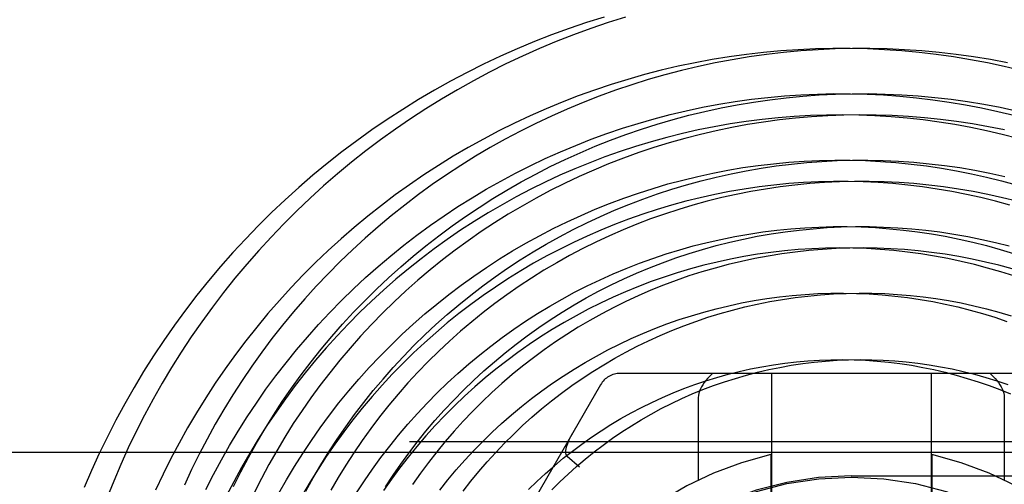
# Model space of a CAD drawing. Header units: inches. Extents: x 0 to 155, y 0 to 100.
# Tile 29 of 102: x 29.728 to 30.16, y 14.754 to 14.958. Entities that reach past the tile are written whole.
import ezdxf

# ---------------------------------------------------------------- set-up
doc = ezdxf.new("R2010")
doc.units = ezdxf.units.IN
doc.header["$LTSCALE"] = 8.5
doc.header["$MEASUREMENT"] = 0
doc.linetypes.add('HIDDEN', pattern=[0.2, 0.1, -0.1])
doc.layers.add('DEFAULT_2', color=8, linetype='HIDDEN')

msp = doc.modelspace()

# ---------------------------------------------------------------- linework, layer by layer
at = {"layer": 'DEFAULT_2', "color": 8, "linetype": 'HIDDEN'}
for p, q in [((30.1941590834, 14.802969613), (29.9915091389, 14.802969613)), ((30.0319160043, 14.802969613), (30.0306262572, 14.8016293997)), ((30.0578341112, 14.802969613), (30.0578341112, 14.431969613)), ((30.1278341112, 14.802969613), (30.1278341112, 14.431969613)), ((30.153752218, 14.802969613), (30.1550419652, 14.8016293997)), ((29.9828488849, 14.797969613), (29.8815239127, 14.622469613)), ((30.0257334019, 14.7923901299), (30.0257334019, 14.7560823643)), ((30.1599348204, 14.7923901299), (30.1599348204, 14.7560823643)), ((30.7490841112, 14.772969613), (29.4365841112, 14.772969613)), ((29.4365841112, 14.768369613), (30.7490841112, 14.768369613)), ((29.9681699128, 14.7666121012), (29.9736317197, 14.7620050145)), ((30.0575041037, 14.7673622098), (30.0575041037, 14.4675770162)), ((30.1281641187, 14.7673622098), (30.1281641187, 14.4675770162)), ((30.0928341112, 14.757969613), (30.7278341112, 14.757969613))]:
    msp.add_line(p, q, dxfattribs=at)
for points in [[(29.9844398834, 14.9593275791), (29.9766991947, 14.9568871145), (29.9690140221, 14.954271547), (29.9613883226, 14.9514821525), (29.9538260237, 14.948520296), (29.9463310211, 14.9453874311), (29.938907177, 14.9420850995), (29.931558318, 14.9386149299), (29.9242882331, 14.9349786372), (29.9171006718, 14.9311780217), (29.9099993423, 14.9272149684), (29.9029879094, 14.9230914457), (29.8960699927, 14.9188095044), (29.8892491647, 14.9143712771), (29.8825289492, 14.9097789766), (29.875912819, 14.9050348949), (29.8694041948, 14.9001414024), (29.8630064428, 14.8951009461), (29.8567228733, 14.8899160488), (29.8505567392, 14.8845893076), (29.8445112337, 14.8791233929), (29.8385894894, 14.8735210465), (29.8327945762, 14.8677850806), (29.8271294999, 14.8619183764), (29.8215972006, 14.8559238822), (29.8162005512, 14.8498046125), (29.8109423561, 14.843563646), (29.8058253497, 14.8372041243), (29.8008521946, 14.8307292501), (29.7960254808, 14.8241422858), (29.7913477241, 14.8174465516), (29.7868213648, 14.8106454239), (29.7824487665, 14.8037423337), (29.778232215, 14.7967407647), (29.7741739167, 14.7896442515), (29.7702759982, 14.7824563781), (29.7665405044, 14.7751807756), (29.7629693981, 14.7678211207), (29.7595645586, 14.7603811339), (29.756327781, 14.7528645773)], [(29.9938548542, 14.9593251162), (29.9861621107, 14.9568929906), (29.9785281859, 14.9542876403), (29.9709569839, 14.9515104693), (29.9634523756, 14.9485629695), (29.9560181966, 14.9454467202), (29.9486582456, 14.9421633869), (29.9413762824, 14.938714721), (29.9341760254, 14.9351025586), (29.9270611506, 14.9313288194), (29.9200352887, 14.927395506), (29.9131020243, 14.9233047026), (29.9062648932, 14.9190585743), (29.8995273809, 14.9146593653), (29.8928929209, 14.9101093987), (29.8863648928, 14.9054110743), (29.8799466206, 14.9005668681), (29.8736413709, 14.8955793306), (29.8674523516, 14.8904510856), (29.8613827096, 14.885184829), (29.8554355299, 14.8797833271), (29.8496138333, 14.8742494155), (29.8439205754, 14.8685859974), (29.8383586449, 14.8627960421), (29.832930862, 14.8568825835), (29.8276399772, 14.8508487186), (29.8224886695, 14.8446976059), (29.8174795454, 14.8384324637), (29.8126151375, 14.8320565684), (29.8078979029, 14.8255732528), (29.8033302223, 14.8189859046), (29.7989143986, 14.8122979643), (29.7946526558, 14.8055129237), (29.7905471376, 14.798634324), (29.7865999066, 14.7916657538), (29.7828129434, 14.7846108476), (29.7791881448, 14.7774732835), (29.7757273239, 14.7702567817), (29.7724322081, 14.7629651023), (29.7693044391, 14.7556020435), (29.7663455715, 14.7481714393)], [(30.1673019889, 14.9358342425), (30.1599327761, 14.9375783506), (30.1525233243, 14.9391517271), (30.1450775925, 14.9405534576), (30.1375995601, 14.9417827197), (30.1300932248, 14.9428387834), (30.1225626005, 14.9437210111), (30.1150117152, 14.9444288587), (30.1074446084, 14.9449618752), (30.0998653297, 14.9453197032), (30.0922779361, 14.9455020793), (30.0846864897, 14.945508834), (30.0770950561, 14.9453398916), (30.0695077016, 14.9449952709), (30.0619284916, 14.9444750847), (30.0543614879, 14.9437795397), (30.0468107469, 14.9429089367), (30.0392803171, 14.9418636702), (30.0317742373, 14.9406442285), (30.0242965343, 14.9392511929), (30.0168512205, 14.9376852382), (30.0094422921, 14.9359471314), (30.0020737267, 14.9340377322), (29.9947494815, 14.9319579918), (29.9874734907, 14.9297089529), (29.9802496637, 14.9272917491), (29.9730818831, 14.9247076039), (29.9659740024, 14.9219578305), (29.958929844, 14.9190438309), (29.9519531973, 14.9159670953), (29.9450478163, 14.912729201), (29.9382174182, 14.9093318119), (29.9314656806, 14.9057766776), (29.9247962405, 14.9020656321), (29.9182126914, 14.8982005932), (29.9117185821, 14.8941835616), (29.9053174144, 14.8900166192), (29.8990126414, 14.8857019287), (29.8928076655, 14.881241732), (29.8867058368, 14.8766383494), (29.8807104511, 14.8718941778), (29.8748247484, 14.8670116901), (29.8690519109, 14.8619934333), (29.8633950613, 14.8568420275), (29.8578572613, 14.8515601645), (29.85244151, 14.8461506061), (29.847150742, 14.8406161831), (29.8419878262, 14.8349597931), (29.836955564, 14.8291843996), (29.8320566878, 14.8232930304), (29.8272938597, 14.8172887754), (29.82266967, 14.8111747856), (29.8181866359, 14.8049542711), (29.8138472, 14.7986304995), (29.8096537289, 14.7922067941), (29.8056085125, 14.7856865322), (29.8017137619, 14.7790731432), (29.797971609, 14.7723701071), (29.7943841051, 14.7655809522), (29.7909532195, 14.7587092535), (29.7876808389, 14.7517586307)], [(30.1613716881, 14.9392511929), (30.1538939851, 14.9406442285), (30.1463879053, 14.9418636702), (30.1388574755, 14.9429089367), (30.1313067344, 14.9437795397), (30.1237397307, 14.9444750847), (30.1161605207, 14.9449952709), (30.1085731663, 14.9453398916), (30.1009817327, 14.945508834), (30.0933902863, 14.9455020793), (30.0858028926, 14.9453197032), (30.0782236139, 14.9449618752), (30.0706565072, 14.9444288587), (30.0631056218, 14.9437210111), (30.0555749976, 14.9428387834), (30.0480686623, 14.9417827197), (30.0405906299, 14.9405534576), (30.0331448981, 14.9391517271), (30.0257354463, 14.9375783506), (30.0183662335, 14.9358342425), (30.0110411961, 14.9339204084), (30.0037642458, 14.9318379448), (29.9965392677, 14.9295880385), (29.9893701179, 14.9271719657), (29.9822606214, 14.9245910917), (29.9752145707, 14.92184687), (29.9682357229, 14.9189408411), (29.9613277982, 14.9158746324), (29.9544944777, 14.9126499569), (29.9477394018, 14.9092686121), (29.9410661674, 14.9057324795), (29.9344783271, 14.9020435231), (29.9279793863, 14.8982037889), (29.921572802, 14.894215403), (29.9152619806, 14.8900805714), (29.9090502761, 14.885801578), (29.9029409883, 14.8813807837), (29.8969373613, 14.8768206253), (29.8910425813, 14.8721236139), (29.8852597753, 14.8672923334), (29.8795920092, 14.8623294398), (29.8740422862, 14.8572376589), (29.8686135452, 14.8520197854), (29.8633086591, 14.8466786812), (29.8581304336, 14.8412172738), (29.8530816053, 14.835638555), (29.8481648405, 14.8299455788), (29.8433827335, 14.8241414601), (29.8387378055, 14.8182293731), (29.8342325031, 14.8122125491), (29.8298691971, 14.8060942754), (29.8256501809, 14.7998778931), (29.8215776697, 14.7935667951), (29.8176537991, 14.7871644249), (29.8138806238, 14.7806742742), (29.8102601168, 14.7740998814), (29.8067941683, 14.7674448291), (29.8034845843, 14.7607127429), (29.8003330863, 14.7539072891)], [(29.8097322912, 14.7519979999), (29.8130560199, 14.7585391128), (29.8165310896, 14.7649989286), (29.8201555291, 14.7713739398), (29.8239272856, 14.7776606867), (29.827844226, 14.7838557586), (29.8319041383, 14.7899557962), (29.8361047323, 14.7959574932), (29.8404436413, 14.8018575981), (29.8449184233, 14.8076529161), (29.8495265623, 14.8133403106), (29.8542654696, 14.8189167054), (29.8591324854, 14.8243790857), (29.8641248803, 14.8297245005), (29.8692398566, 14.8349500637), (29.8744745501, 14.8400529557), (29.8798260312, 14.8450304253), (29.8852913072, 14.849879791), (29.8908673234, 14.8545984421), (29.8965509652, 14.8591838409), (29.9023390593, 14.8636335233), (29.9082283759, 14.8679451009), (29.9142156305, 14.8721162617), (29.9202974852, 14.8761447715), (29.9264705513, 14.8800284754), (29.9327313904, 14.8837652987), (29.9390765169, 14.8873532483), (29.9455023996, 14.8907904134), (29.9520054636, 14.8940749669), (29.9585820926, 14.8972051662), (29.9652286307, 14.9001793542), (29.9719413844, 14.9029959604), (29.9787166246, 14.9056535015), (29.9855505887, 14.9081505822), (29.9924394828, 14.9104858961), (29.9993794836, 14.9126582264), (30.0063667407, 14.9146664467), (30.0133973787, 14.9165095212), (30.0204674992, 14.9181865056), (30.0275731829, 14.9196965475), (30.0347104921, 14.9210388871), (30.0418754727, 14.9222128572), (30.0490641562, 14.9232178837), (30.0562725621, 14.9240534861), (30.0634967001, 14.9247192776), (30.0707325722, 14.9252149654), (30.0779761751, 14.9255403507), (30.085223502, 14.9256953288), (30.0924705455, 14.9256798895), (30.0997132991, 14.9254941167), (30.1069477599, 14.9251381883), (30.1141699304, 14.9246123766), (30.1213758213, 14.9239170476), (30.1285614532, 14.9230526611), (30.1357228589, 14.9220197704), (30.1428560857, 14.9208190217), (30.1499571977, 14.9194511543), (30.1570222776, 14.9179169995), (30.1640474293, 14.9162174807)], [(29.8558663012, 14.8079836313), (29.8603417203, 14.8135901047), (29.8649493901, 14.8190909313), (29.8696868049, 14.8244830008), (29.8745513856, 14.8297632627), (29.879540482, 14.834928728), (29.8846513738, 14.8399764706), (29.889881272, 14.8449036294), (29.8952273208, 14.8497074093), (29.900686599, 14.8543850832), (29.9062561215, 14.8589339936), (29.9119328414, 14.8633515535), (29.917713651, 14.8676352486), (29.9235953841, 14.8717826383), (29.9295748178, 14.8757913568), (29.9356486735, 14.8796591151), (29.9418136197, 14.8833837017), (29.9480662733, 14.886962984), (29.9544032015, 14.8903949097), (29.9608209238, 14.8936775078), (29.9673159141, 14.8968088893), (29.9738846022, 14.8997872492), (29.9805233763, 14.9026108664), (29.9872285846, 14.9052781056), (29.9939965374, 14.9077874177), (30.0008235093, 14.9101373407), (30.0077057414, 14.9123265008), (30.0146394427, 14.9143536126), (30.0216207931, 14.9162174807), (30.0286459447, 14.9179169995), (30.0357110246, 14.9194511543), (30.0428121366, 14.9208190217), (30.0499453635, 14.9220197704), (30.0571067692, 14.9230526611), (30.064292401, 14.9239170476), (30.0714982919, 14.9246123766), (30.0787204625, 14.9251381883), (30.0859549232, 14.9254941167), (30.0931976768, 14.9256798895), (30.1004447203, 14.9256953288), (30.1076920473, 14.9255403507), (30.1149356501, 14.9252149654), (30.1221715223, 14.9247192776), (30.1293956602, 14.9240534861), (30.1366040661, 14.9232178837), (30.1437927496, 14.9222128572), (30.1509577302, 14.9210388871), (30.1580950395, 14.9196965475), (30.1652007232, 14.9181865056)], [(30.1658810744, 14.9060622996), (30.1590445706, 14.9078199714), (30.1521664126, 14.909415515), (30.1452504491, 14.9108479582), (30.1383005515, 14.9121164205), (30.1313206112, 14.9132201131), (30.1243145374, 14.9141583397), (30.1172862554, 14.9149304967), (30.1102397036, 14.9155360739), (30.1031788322, 14.9159746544), (30.0961076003, 14.9162459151), (30.089029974, 14.9163496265), (30.081949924, 14.9162856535), (30.0748714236, 14.916053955), (30.0677984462, 14.9156545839), (30.0607349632, 14.9150876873), (30.0536849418, 14.9143535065), (30.0466523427, 14.9134523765), (30.039641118, 14.9123847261), (30.0326552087, 14.9111510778), (30.025698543, 14.909752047), (30.0187750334, 14.9081883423), (30.0118885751, 14.9064607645), (30.0050430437, 14.9045702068), (29.9982422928, 14.9025176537), (29.9914901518, 14.9003041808), (29.9847904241, 14.8979309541), (29.9781468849, 14.8953992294), (29.9715632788, 14.8927103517), (29.9650433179, 14.8898657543), (29.9585906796, 14.8868669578), (29.9522090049, 14.8837155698), (29.9459018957, 14.8804132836), (29.9396729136, 14.8769618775), (29.9335255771, 14.8733632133), (29.9274633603, 14.8696192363), (29.9214896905, 14.8657319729), (29.9156079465, 14.8617035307), (29.9098214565, 14.8575360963), (29.9041334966, 14.8532319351), (29.8985472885, 14.8487933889), (29.8930659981, 14.8442228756), (29.8876927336, 14.8395228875), (29.8824305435, 14.8346959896), (29.8772824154, 14.8297448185), (29.8722512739, 14.8246720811), (29.8673399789, 14.8194805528), (29.8625513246, 14.8141730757), (29.8578880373, 14.8087525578), (29.8533527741, 14.8032219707), (29.8489481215, 14.7975843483), (29.8446765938, 14.7918427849), (29.840540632, 14.7860004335), (29.8365426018, 14.7800605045), (29.832684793, 14.774026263), (29.8289694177, 14.767901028), (29.8253986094, 14.7616881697), (29.8219744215, 14.7553911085), (29.8186988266, 14.7490133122)], [(30.1599696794, 14.909752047), (30.1530130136, 14.9111510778), (30.1460271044, 14.9123847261), (30.1390158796, 14.9134523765), (30.1319832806, 14.9143535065), (30.1249332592, 14.9150876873), (30.1178697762, 14.9156545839), (30.1107967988, 14.916053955), (30.1037182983, 14.9162856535), (30.0966382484, 14.9163496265), (30.089560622, 14.9162459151), (30.0824893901, 14.9159746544), (30.0754285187, 14.9155360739), (30.068381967, 14.9149304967), (30.0613536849, 14.9141583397), (30.0543476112, 14.9132201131), (30.0473676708, 14.9121164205), (30.0404177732, 14.9108479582), (30.0335018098, 14.909415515), (30.0266236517, 14.9078199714), (30.0197871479, 14.9060622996), (30.0129961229, 14.9041435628), (30.0062543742, 14.9020649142), (29.9995656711, 14.8998275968), (29.9929337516, 14.8974329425), (29.9863623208, 14.8948823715), (29.9798550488, 14.8921773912), (29.9734155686, 14.8893195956), (29.967047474, 14.8863106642), (29.9607543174, 14.8831523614), (29.9545396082, 14.8798465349), (29.9484068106, 14.8763951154), (29.9423593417, 14.8728001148), (29.9364005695, 14.8690636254), (29.9305338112, 14.8651878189), (29.9247623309, 14.8611749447), (29.9190893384, 14.8570273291), (29.9135179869, 14.8527473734), (29.9080513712, 14.8483375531), (29.9026925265, 14.8438004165), (29.8974444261, 14.8391385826), (29.89230998, 14.8343547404), (29.8872920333, 14.8294516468), (29.8823933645, 14.8244321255), (29.8776166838, 14.819299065), (29.8729646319, 14.8140554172), (29.8684397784, 14.8087041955), (29.8640446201, 14.8032484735), (29.8597815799, 14.7976913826), (29.855772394, 14.7922036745)], [(29.8417580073, 14.7503257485), (29.8451149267, 14.7562567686), (29.84861219, 14.7621037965), (29.8522477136, 14.7678635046), (29.8560193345, 14.7735326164), (29.8599248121, 14.7791079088), (29.8639618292, 14.7845862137), (29.8681279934, 14.7899644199), (29.8724208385, 14.7952394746), (29.8768378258, 14.8004083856), (29.881376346, 14.8054682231), (29.8860337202, 14.8104161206), (29.8908072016, 14.8152492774), (29.8956939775, 14.8199649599), (29.9006911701, 14.824560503), (29.9057958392, 14.8290333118), (29.9110049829, 14.8333808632), (29.91631554, 14.8376007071), (29.9217243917, 14.841690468), (29.9272283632, 14.8456478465), (29.9328242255, 14.84947062), (29.9385086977, 14.8531566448), (29.9442784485, 14.8567038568), (29.950130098, 14.8601102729), (29.9560602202, 14.8633739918), (29.9620653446, 14.8664931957), (29.9681419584, 14.8694661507), (29.9742865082, 14.8722912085), (29.9804954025, 14.8749668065), (29.9867650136, 14.8774914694), (29.9930916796, 14.8798638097), (29.9994717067, 14.8820825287), (30.0059013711, 14.8841464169), (30.0123769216, 14.8860543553), (30.0188945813, 14.8878053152), (30.0254505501, 14.8893983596), (30.0320410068, 14.8908326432), (30.0386621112, 14.8921074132), (30.0453100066, 14.8932220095), (30.0519808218, 14.8941758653), (30.0586706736, 14.894968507), (30.0653756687, 14.8955995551), (30.0720919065, 14.8960687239), (30.0788154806, 14.8963758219), (30.0855424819, 14.8965207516), (30.0922690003, 14.89650351), (30.0989911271, 14.8963241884), (30.1057049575, 14.8959829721), (30.1124065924, 14.8954801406), (30.1190921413, 14.8948160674), (30.125757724, 14.8939912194), (30.1323994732, 14.8930061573), (30.1390135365, 14.8918615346), (30.1455960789, 14.8905580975), (30.1521432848, 14.8890966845), (30.1586513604, 14.8874782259), (30.1651165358, 14.8857037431)], [(29.8749690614, 14.7849065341), (29.8789956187, 14.7901981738), (29.8831503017, 14.7953924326), (29.8874307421, 14.8004862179), (29.8918344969, 14.8054764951), (29.8963590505, 14.8103602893), (29.9010018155, 14.8151346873), (29.9057601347, 14.8197968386), (29.9106312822, 14.8243439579), (29.9156124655, 14.8287733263), (29.9207008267, 14.8330822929), (29.9258934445, 14.8372682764), (29.9311873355, 14.8413287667), (29.9365794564, 14.8452613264), (29.9420667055, 14.8490635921), (29.9476459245, 14.8527332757), (29.9533139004, 14.8562681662), (29.9590673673, 14.8596661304), (29.9649030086, 14.8629251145), (29.9708174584, 14.8660431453), (29.9768073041, 14.8690183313), (29.9828690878, 14.8718488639), (29.9889993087, 14.8745330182), (29.9951944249, 14.8770691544), (30.0014508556, 14.8794557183), (30.0077649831, 14.8816912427), (30.0141331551, 14.883774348), (30.0205516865, 14.8857037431), (30.0270168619, 14.8874782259), (30.0335249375, 14.8890966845), (30.0400721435, 14.8905580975), (30.0466546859, 14.8918615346), (30.0532687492, 14.8930061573), (30.0599104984, 14.8939912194), (30.0665760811, 14.8948160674), (30.0732616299, 14.8954801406), (30.0799632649, 14.8959829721), (30.0866770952, 14.8963241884), (30.0933992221, 14.89650351), (30.1001257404, 14.8965207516), (30.1068527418, 14.8963758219), (30.1135763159, 14.8960687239), (30.1202925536, 14.8955995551), (30.1269975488, 14.894968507), (30.1336874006, 14.8941758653), (30.1403582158, 14.8932220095), (30.1470061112, 14.8921074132), (30.1536272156, 14.8908326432), (30.1602176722, 14.8893983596)], [(30.1560246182, 14.8784917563), (30.1496990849, 14.880057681), (30.1433354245, 14.8814701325), (30.1369373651, 14.8827281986), (30.1305086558, 14.8838310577), (30.1240530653, 14.8847779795), (30.1175743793, 14.885568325), (30.1110763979, 14.8862015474), (30.1045629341, 14.8866771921), (30.098037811, 14.8869948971), (30.0915048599, 14.8871543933), (30.0849679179, 14.8871555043), (30.0784308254, 14.8869981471), (30.0718974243, 14.8866823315), (30.0653715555, 14.8862081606), (30.0588570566, 14.8855758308), (30.0523577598, 14.884785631), (30.0458774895, 14.8838379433), (30.03942006, 14.8827332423), (30.0329892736, 14.881472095), (30.0265889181, 14.8800551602), (30.0202227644, 14.8784831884), (30.0138945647, 14.8767570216), (30.00760805, 14.8748775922), (30.0013669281, 14.8728459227), (29.9951748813, 14.8706631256), (29.9890355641, 14.8683304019), (29.9829526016, 14.8658490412), (29.9769295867, 14.8632204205), (29.9709700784, 14.8604460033), (29.9650775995, 14.8575273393), (29.9592556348, 14.8544660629), (29.9535076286, 14.8512638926), (29.9478369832, 14.8479226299), (29.9422470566, 14.8444441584), (29.9367411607, 14.8408304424), (29.9313225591, 14.8370835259), (29.9259944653, 14.8332055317), (29.9207600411, 14.8291986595), (29.9156223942, 14.8250651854), (29.9105845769, 14.82080746), (29.905649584, 14.8164279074), (29.9008203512, 14.8119290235), (29.8960997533, 14.8073133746), (29.8914906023, 14.8025835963), (29.8869956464, 14.7977423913), (29.8826175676, 14.7927925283), (29.8783589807, 14.7877368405), (29.8742224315, 14.7825782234), (29.8702103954, 14.7773196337), (29.8663252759, 14.7719640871), (29.8625694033, 14.7665146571), (29.858945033, 14.7609744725), (29.8554543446, 14.7553467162), (29.8520994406, 14.7496346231)], [(30.165445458, 14.8784831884), (30.1590793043, 14.8800551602), (30.1526789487, 14.881472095), (30.1462481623, 14.8827332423), (30.1397907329, 14.8838379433), (30.1333104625, 14.884785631), (30.1268111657, 14.8855758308), (30.1202966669, 14.8862081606), (30.1137707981, 14.8866823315), (30.107237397, 14.8869981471), (30.1007003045, 14.8871555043), (30.0941633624, 14.8871543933), (30.0876304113, 14.8869948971), (30.0811052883, 14.8866771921), (30.0745918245, 14.8862015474), (30.0680938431, 14.885568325), (30.061615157, 14.8847779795), (30.0551595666, 14.8838310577), (30.0487308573, 14.8827281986), (30.0423327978, 14.8814701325), (30.0359691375, 14.880057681), (30.0296436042, 14.8784917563), (30.0233599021, 14.8767733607), (30.0171217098, 14.8749035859), (30.0109326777, 14.8728836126), (30.0047964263, 14.8707147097), (29.9987165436, 14.8683982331), (29.9926965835, 14.8659356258), (29.9867400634, 14.8633284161), (29.9808504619, 14.8605782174), (29.9750312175, 14.8576867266), (29.9692857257, 14.8546557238), (29.9636173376, 14.8514870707), (29.9580293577, 14.8481827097), (29.952525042, 14.8447446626), (29.9471075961, 14.8411750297), (29.9417801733, 14.8374759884), (29.9365458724, 14.8336497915), (29.9314077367, 14.8296987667), (29.9263687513, 14.8256253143), (29.921431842, 14.8214319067), (29.9165998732, 14.8171210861), (29.9118756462, 14.8126954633), (29.9072618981, 14.8081577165), (29.9027612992, 14.8035105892), (29.8983764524, 14.7987568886), (29.894109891, 14.7938994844), (29.8899640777, 14.7889413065), (29.8859414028, 14.7838853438), (29.8820441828, 14.778734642), (29.8782746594, 14.7734923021)], [(30.1623083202, 14.8767733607), (30.1560246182, 14.8784917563)], [(29.8758224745, 14.7505838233), (29.879266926, 14.7558321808), (29.8828385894, 14.7609922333), (29.8865352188, 14.7660608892), (29.8903544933, 14.7710351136), (29.8942940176, 14.7759119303), (29.8983513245, 14.7806884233), (29.9025238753, 14.7853617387), (29.9068090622, 14.7899290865), (29.9112042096, 14.7943877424), (29.9157065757, 14.7987350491), (29.9203133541, 14.8029684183), (29.9250216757, 14.8070853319), (29.9298286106, 14.8110833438), (29.9347311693, 14.8149600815), (29.9397263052, 14.8187132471), (29.9448109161, 14.8223406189), (29.9499818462, 14.8258400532), (29.9552358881, 14.8292094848), (29.9605697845, 14.8324469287), (29.9659802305, 14.8355504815), (29.9714638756, 14.838518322), (29.9770173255, 14.8413487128), (29.9826371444, 14.8440400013), (29.9883198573, 14.8465906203), (29.9940619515, 14.8489990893), (29.9998598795, 14.8512640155), (30.0057100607, 14.8533840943), (30.0116088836, 14.8553581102), (30.0175527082, 14.8571849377), (30.0235378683, 14.8588635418), (30.0295606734, 14.8603929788), (30.0356174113, 14.8617723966), (30.0417043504, 14.8630010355), (30.0478177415, 14.8640782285), (30.0539538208, 14.8650034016), (30.0601088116, 14.8657760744), (30.0662789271, 14.8663958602), (30.0724603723, 14.8668624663), (30.0786493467, 14.8671756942), (30.0848420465, 14.8673354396), (30.0910346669, 14.8673416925), (30.0972234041, 14.8671945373), (30.1034044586, 14.8668941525), (30.1095740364, 14.8664408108), (30.1157283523, 14.8658348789), (30.1218636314, 14.8650768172), (30.1279761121, 14.8641671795), (30.1340620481, 14.8631066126), (30.1401177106, 14.861895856), (30.1461393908, 14.8605357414), (30.1521234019, 14.8590271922), (30.1580660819, 14.8573712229), (30.1639637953, 14.8555689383)], [(29.8952155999, 14.7631307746), (29.8987070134, 14.7679358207), (29.9024207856, 14.7727916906), (29.9062555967, 14.777555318), (29.9102091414, 14.7822236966), (29.9142790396, 14.7867938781), (29.9184628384, 14.7912629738), (29.9227580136, 14.7956281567), (29.9271619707, 14.7998866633), (29.9316720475, 14.804035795), (29.9362855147, 14.80807292), (29.9409995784, 14.8119954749), (29.9458113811, 14.8158009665), (29.9507180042, 14.8194869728), (29.9557164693, 14.8230511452), (29.9608037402, 14.8264912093), (29.9659767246, 14.829804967), (29.9712322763, 14.8329902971), (29.9765671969, 14.8360451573), (29.9819782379, 14.838967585), (29.9874621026, 14.8417556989), (29.9930154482, 14.8444076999), (29.9986348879, 14.8469218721), (30.004316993, 14.8492965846), (30.0100582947, 14.8515302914), (30.0158552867, 14.8536215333), (30.021704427, 14.8555689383), (30.0276021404, 14.8573712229), (30.0335448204, 14.8590271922), (30.0395288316, 14.8605357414), (30.0455505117, 14.861895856), (30.0516061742, 14.8631066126), (30.0576921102, 14.8641671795), (30.063804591, 14.8650768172), (30.0699398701, 14.8658348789), (30.0760941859, 14.8664408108), (30.0822637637, 14.8668941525), (30.0884448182, 14.8671945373), (30.0946335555, 14.8673416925), (30.1008261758, 14.8673354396), (30.1070188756, 14.8671756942), (30.1132078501, 14.8668624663), (30.1193892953, 14.8663958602), (30.1255594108, 14.8657760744), (30.1317144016, 14.8650034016), (30.1378504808, 14.8640782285), (30.143963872, 14.8630010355), (30.150050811, 14.8617723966), (30.156107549, 14.8603929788), (30.1621303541, 14.8588635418)], [(30.1526175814, 14.8491946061), (30.1468405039, 14.8507277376), (30.1410248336, 14.8521166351), (30.1351741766, 14.8533603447), (30.1292921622, 14.8544580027), (30.1233824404, 14.8554088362), (30.1174486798, 14.8562121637), (30.1114945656, 14.8568673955), (30.1055237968, 14.8573740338), (30.099540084, 14.8577316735), (30.0935471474, 14.8579400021), (30.0875487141, 14.8579988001), (30.0815485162, 14.8579079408), (30.075550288, 14.8576673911), (30.0695577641, 14.8572772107), (30.0635746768, 14.8567375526), (30.0576047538, 14.856048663), (30.0516517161, 14.8552108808), (30.0457192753, 14.8542246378), (30.0398111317, 14.8530904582), (30.0339309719, 14.8518089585), (30.0280824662, 14.8503808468), (30.0222692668, 14.8488069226), (30.0164950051, 14.8470880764), (30.0107632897, 14.845225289), (30.0050777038, 14.8432196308), (29.9994418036, 14.8410722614), (29.9938591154, 14.8387844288), (29.9883331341, 14.8363574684), (29.9828673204, 14.8337928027), (29.9774650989, 14.8310919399), (29.9721298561, 14.8282564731), (29.9668649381, 14.8252880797), (29.9616736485, 14.8221885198), (29.9565592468, 14.8189596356), (29.9515249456, 14.8156033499), (29.9465739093, 14.8121216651), (29.9417092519, 14.8085166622), (29.9369340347, 14.804790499), (29.932251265, 14.8009454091), (29.927663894, 14.7969837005), (29.9231748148, 14.7929077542), (29.9187868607, 14.7887200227), (29.9145028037, 14.7844230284), (29.9103253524, 14.7800193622), (29.9062571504, 14.7755116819), (29.9023007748, 14.7709027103), (29.8984587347, 14.766195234), (29.894733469, 14.7613921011), (29.8911273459, 14.75649622), (29.8876426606, 14.7515105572)], [(30.1633989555, 14.8488069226), (30.1575857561, 14.8503808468), (30.1517372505, 14.8518089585), (30.1458570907, 14.8530904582), (30.1399489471, 14.8542246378), (30.1340165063, 14.8552108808), (30.1280634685, 14.856048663), (30.1220935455, 14.8567375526), (30.1161104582, 14.8572772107), (30.1101179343, 14.8576673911), (30.1041197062, 14.8579079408), (30.0981195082, 14.8579988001), (30.092121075, 14.8579400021), (30.0861281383, 14.8577316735), (30.0801444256, 14.8573740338), (30.0741736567, 14.8568673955), (30.0682195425, 14.8562121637), (30.062285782, 14.8554088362), (30.0563760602, 14.8544580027), (30.0504940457, 14.8533603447), (30.0446433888, 14.8521166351), (30.0388277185, 14.8507277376), (30.033050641, 14.8491946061), (30.0273157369, 14.8475182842), (30.0216265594, 14.8456999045), (30.0159866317, 14.8437406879), (30.010399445, 14.841641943), (30.0048684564, 14.8394050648), (29.9993970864, 14.8370315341), (29.9939887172, 14.8345229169), (29.9886466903, 14.8318808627), (29.9833743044, 14.829107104), (29.9781748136, 14.826203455), (29.9730514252, 14.8231718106), (29.9680072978, 14.8200141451), (29.963045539, 14.8167325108), (29.9581692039, 14.813329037), (29.9533812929, 14.8098059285), (29.94868475, 14.8061654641), (29.9440824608, 14.8024099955), (29.9395772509, 14.7985419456), (29.9351718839, 14.7945638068), (29.9308690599, 14.7904781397), (29.9266714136, 14.7862875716), (29.9225815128, 14.7819947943), (29.9186018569, 14.7776025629), (29.914734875, 14.7731136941), (29.9109829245, 14.7685310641), (29.9073482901, 14.7638576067), (29.9038331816, 14.759096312), (29.9004397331, 14.7542502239)], [(30.164041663, 14.8456999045), (30.1583524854, 14.8475182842), (30.1526175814, 14.8491946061)], [(29.9123169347, 14.7517601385), (29.9158757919, 14.7562252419), (29.9195454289, 14.7605968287), (29.9233234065, 14.7648721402), (29.9272072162, 14.7690484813), (29.9311942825, 14.7731232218), (29.9352819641, 14.7770937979), (29.9394675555, 14.7809577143), (29.9437482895, 14.7847125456), (29.9481213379, 14.7883559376), (29.9525838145, 14.7918856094), (29.9571327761, 14.7952993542), (29.9617652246, 14.7985950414), (29.9664781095, 14.8017706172), (29.971268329, 14.8048241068), (29.9761327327, 14.8077536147), (29.9810681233, 14.8105573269), (29.9860712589, 14.8132335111), (29.9911388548, 14.8157805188), (29.996267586, 14.8181967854), (30.0014540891, 14.820480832), (30.0066949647, 14.8226312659), (30.0119867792, 14.8246467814), (30.0173260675, 14.8265261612), (30.0227093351, 14.8282682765), (30.0281330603, 14.8298720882), (30.0335936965, 14.8313366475), (30.0390876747, 14.8326610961), (30.0446114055, 14.8338446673), (30.0501612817, 14.8348866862), (30.0557336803, 14.8357865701), (30.0613249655, 14.836543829), (30.0669314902, 14.8371580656), (30.0725495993, 14.8376289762), (30.0781756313, 14.8379563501), (30.0838059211, 14.8381400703), (30.0894368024, 14.8381801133), (30.0950646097, 14.8380765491), (30.1006856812, 14.8378295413), (30.1062963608, 14.8374393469), (30.1118930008, 14.8369063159), (30.117471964, 14.8362308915), (30.1230296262, 14.8354136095), (30.1285623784, 14.834455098), (30.1340666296, 14.833356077), (30.1395388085, 14.8321173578), (30.1449753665, 14.8307398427), (30.1503727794, 14.8292245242), (30.1557275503, 14.8275724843), (30.1610362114, 14.825784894)], [(30.0406928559, 14.8307398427), (30.0461294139, 14.8321173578), (30.0516015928, 14.833356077), (30.0571058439, 14.834455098), (30.0626385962, 14.8354136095), (30.0681962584, 14.8362308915), (30.0737752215, 14.8369063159), (30.0793718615, 14.8374393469), (30.0849825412, 14.8378295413), (30.0906036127, 14.8380765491), (30.09623142, 14.8381801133), (30.1018623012, 14.8381400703), (30.1074925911, 14.8379563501), (30.1131186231, 14.8376289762), (30.1187367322, 14.8371580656), (30.1243432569, 14.836543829), (30.129934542, 14.8357865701), (30.1355069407, 14.8348866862), (30.1410568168, 14.8338446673), (30.1465805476, 14.8326610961), (30.1520745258, 14.8313366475), (30.157535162, 14.8298720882), (30.1629588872, 14.8282682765)], [(29.9226222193, 14.7512010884), (29.9260127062, 14.755593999), (29.9295161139, 14.759900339), (29.9331302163, 14.7641172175), (29.9368527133, 14.768241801), (29.9406812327, 14.7722713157), (29.9446133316, 14.7762030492), (29.9486464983, 14.7800343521), (29.9527781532, 14.7837626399), (29.9570056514, 14.7873853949), (29.9613262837, 14.7909001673), (29.9657372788, 14.7943045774), (29.9702358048, 14.797596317), (29.9748189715, 14.8007731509), (29.9794838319, 14.8038329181), (29.9842273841, 14.8067735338), (29.9890465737, 14.8095929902), (29.9939382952, 14.8122893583), (29.9988993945, 14.8148607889), (30.0039266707, 14.8173055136), (30.0090168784, 14.8196218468), (30.0141667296, 14.8218081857), (30.0193728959, 14.8238630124), (30.0246320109, 14.825784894), (30.029940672, 14.8275724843), (30.0352954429, 14.8292245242), (30.0406928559, 14.8307398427)], [(29.9512956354, 14.7519681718), (29.9549673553, 14.7555568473), (29.9587304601, 14.7590460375), (29.9625822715, 14.762433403), (29.9665200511, 14.7657166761), (29.9705410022, 14.7688936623), (29.9746422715, 14.7719622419), (29.9788209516, 14.7749203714), (29.9830740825, 14.7777660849), (29.987398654, 14.7804974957), (29.9917916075, 14.783112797), (29.9962498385, 14.7856102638), (30.0007701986, 14.7879882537), (30.0053494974, 14.7902452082), (30.0099845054, 14.7923796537), (30.0146719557, 14.7943902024), (30.0194085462, 14.7962755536), (30.0241909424, 14.7980344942), (30.0290157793, 14.7996658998), (30.0338796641, 14.8011687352), (30.0387791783, 14.8025420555), (30.0437108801, 14.8037850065), (30.0486713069, 14.8048968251), (30.0536569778, 14.8058768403), (30.0586643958, 14.8067244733), (30.0636900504, 14.8074392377), (30.0687304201, 14.8080207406), (30.0737819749, 14.808468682), (30.0788411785, 14.8087828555), (30.083904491, 14.8089631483), (30.0889683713, 14.809009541), (30.0940292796, 14.8089221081), (30.0990836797, 14.8087010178), (30.104128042, 14.8083465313), (30.1091588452, 14.8078590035), (30.1141725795, 14.807238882), (30.1191657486, 14.8064867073), (30.1241348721, 14.8056031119), (30.1290764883, 14.8045888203), (30.1339871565, 14.8034446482), (30.1388634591, 14.8021715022), (30.1437020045, 14.8007703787), (30.1484994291, 14.7992423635), (30.1532523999, 14.7975886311), (30.1579576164, 14.7958104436), (30.1626118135, 14.7939091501)], [(30.0468047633, 14.8021715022), (30.0516810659, 14.8034446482), (30.056591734, 14.8045888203), (30.0615333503, 14.8056031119), (30.0665024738, 14.8064867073), (30.0714956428, 14.807238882), (30.0765093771, 14.8078590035), (30.0815401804, 14.8083465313), (30.0865845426, 14.8087010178), (30.0916389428, 14.8089221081), (30.096699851, 14.809009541), (30.1017637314, 14.8089631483), (30.1068270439, 14.8087828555), (30.1118862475, 14.808468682), (30.1169378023, 14.8080207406), (30.121978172, 14.8074392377), (30.1270038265, 14.8067244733), (30.1320112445, 14.8058768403), (30.1369969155, 14.8048968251), (30.1419573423, 14.8037850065), (30.1468890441, 14.8025420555), (30.1517885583, 14.8011687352), (30.1566524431, 14.7996658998), (30.16147728, 14.7980344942)], [(29.8219144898, 14.7533117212), (29.8250995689, 14.759720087), (29.828435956, 14.7660531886), (29.8319218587, 14.7723074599), (29.8355554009, 14.7784793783), (29.8393346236, 14.7845654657), (29.8432574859, 14.7905622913), (29.8473218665, 14.796466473), (29.8515255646, 14.8022746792), (29.8558663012, 14.8079836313)], [(29.9614526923, 14.751787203), (29.964980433, 14.7553176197), (29.9686024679, 14.7587547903), (29.9723163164, 14.7620962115), (29.9761194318, 14.7653394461), (29.9800092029, 14.7684821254), (29.9839829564, 14.77152195), (29.9880379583, 14.7744566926), (29.9921714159, 14.7772841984), (29.9963804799, 14.7800023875), (30.0006622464, 14.7826092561), (30.0050137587, 14.7851028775), (30.0094320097, 14.7874814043), (30.0139139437, 14.7897430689), (30.0184564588, 14.7918861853), (30.0230564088, 14.7939091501), (30.027710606, 14.7958104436), (30.0324158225, 14.7975886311), (30.0371687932, 14.7992423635), (30.0419662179, 14.8007703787), (30.0468047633, 14.8021715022)], [(30.0306262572, 14.8016293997), (30.0297960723, 14.8007257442), (30.0290319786, 14.799816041), (30.0283363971, 14.7989007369), (30.0277107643, 14.797978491), (30.0271532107, 14.7970472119), (30.0266744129, 14.7961095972), (30.0262791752, 14.7951631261), (30.0259824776, 14.7942213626), (30.0258022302, 14.7932986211), (30.0257334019, 14.7923901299)], [(30.1550419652, 14.8016293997), (30.15587215, 14.8007257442), (30.1566362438, 14.799816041), (30.1573318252, 14.7989007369), (30.1579574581, 14.797978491), (30.1585150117, 14.7970472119), (30.1589938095, 14.7961095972), (30.1593890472, 14.7951631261), (30.1596857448, 14.7942213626), (30.1598659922, 14.7932986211), (30.1599348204, 14.7923901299)], [(29.855772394, 14.7922036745), (29.8519506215, 14.7867128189), (29.8480978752, 14.7808938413), (29.8443852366, 14.7749867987), (29.8408147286, 14.7689950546), (29.8373882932, 14.7629220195), (29.8341077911, 14.7567711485), (29.8309750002, 14.7505459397)], [(29.8536232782, 14.7512917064), (29.8568356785, 14.7570996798), (29.8601887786, 14.7628299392), (29.8636806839, 14.7684790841), (29.8673094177, 14.7740437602), (29.8710729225, 14.7795206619), (29.8749690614, 14.7849065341)], [(29.97038421, 14.7763801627), (29.9698677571, 14.7754565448), (29.969401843, 14.7745634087), (29.968985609, 14.7737014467), (29.9686184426, 14.7728704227), (29.9682995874, 14.772069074), (29.968030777, 14.7712999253), (29.9678133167, 14.7705660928), (29.9676494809, 14.7698635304), (29.9675404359, 14.7691823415), (29.9674982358, 14.7685389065), (29.9675332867, 14.767938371), (29.9676530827, 14.7674037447), (29.9678664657, 14.7669648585), (29.9681699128, 14.7666121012)], [(29.8782746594, 14.7734923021), (29.8746349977, 14.7681614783), (29.8711272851, 14.7627453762), (29.8677535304, 14.7572472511), (29.8645156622, 14.7516704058)], [(29.8885500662, 14.7532169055), (29.8918895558, 14.7583141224), (29.8952155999, 14.7631307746)]]:
    msp.add_lwpolyline(points, dxfattribs=at)
for radius in [0.53, 0.25, 0.14]:
    msp.add_circle((30.0928341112, 14.617469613), radius, dxfattribs=at)
for centre, radius, start, end in [((30.0928341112, 14.617469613), 0.985, 23.324555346, 336.675444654), ((29.9915091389, 14.792969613), 0.01, 90, 150), ((30.0928341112, 14.617469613), 0.154, 103.2626700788, 256.7373299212), ((30.0928341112, 14.617469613), 0.154, 283.2626700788, 76.7373299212), ((30.0928341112, 14.617469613), 0.1405, 90, 270)]:
    msp.add_arc(centre, radius, start, end, dxfattribs=at)

doc.saveas('drawing.dxf')
